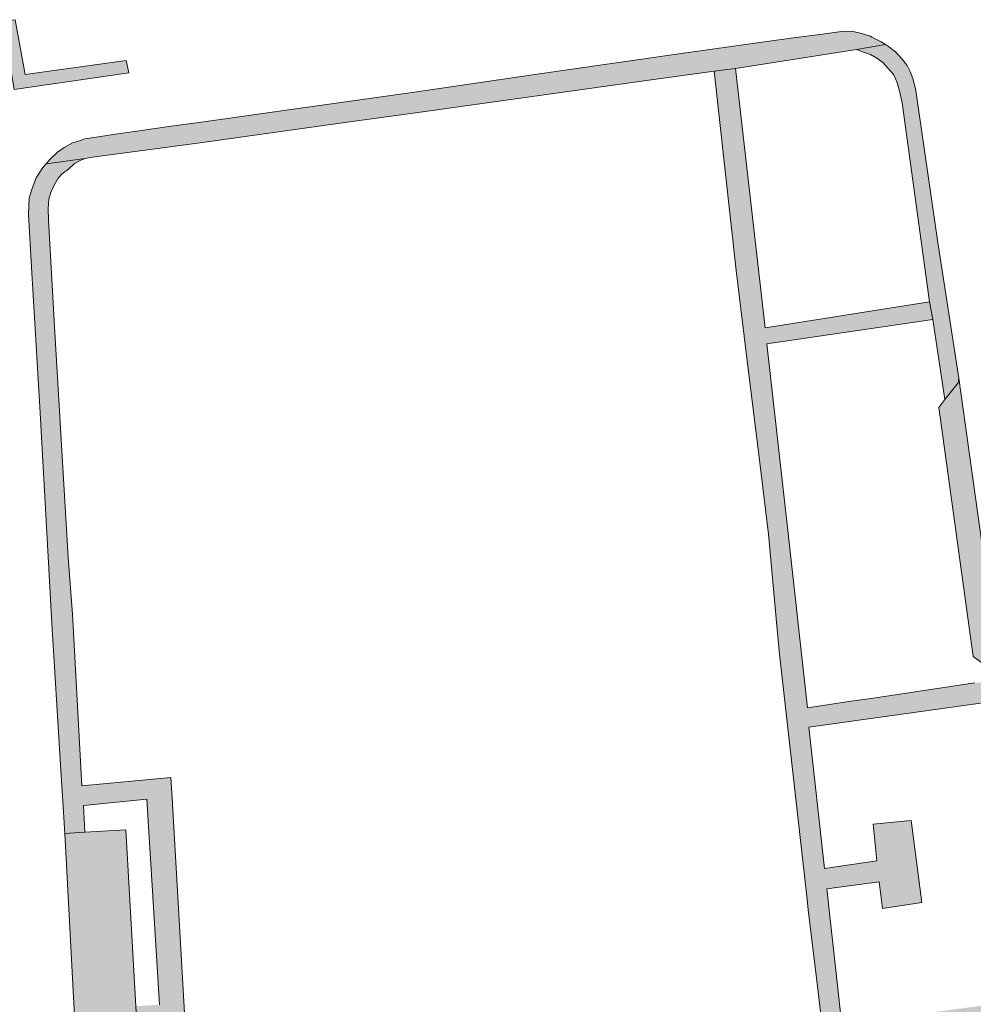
# Model space of a CAD drawing. Extents: x 97094 to 109644, y 463509 to 471969.
# Tile 178 of 256: x 102949 to 103027, y 468577 to 468657. Entities that reach past the tile are written whole.
import ezdxf

# ---------------------------------------------------------------- set-up
doc = ezdxf.new("R2010")
doc.units = 0
doc.layers.add('109 Onkruidbestrijding elementen', color=6, linetype='Continuous', lineweight=20, true_color=0xff00ff)

msp = doc.modelspace()

# ---------------------------------------------------------------- hatches: boundary and pattern name
at = {"layer": '109 Onkruidbestrijding elementen', "true_color": 0xff00ff}
for points in [[(102923.14, 468656.487), (102922.024, 468656.273), (102922.373, 468652.898), (102922.495, 468652.641), (102922.706, 468652.489), (102923.138, 468652.485), (102924.864, 468652.658), (102935.827, 468654.32), (102947.998, 468656.029), (102948.711, 468651.781), (102958.036, 468653.127), (102957.811, 468654.143), (102949.605, 468653.003), (102948.777, 468657.461), (102923.519, 468653.964), (102923.14, 468656.487)], [(103019.673, 468655.43), (103019.304, 468655.647), (103018.566, 468656.05), (103018.433, 468656.122), (103017.524, 468656.396), (103016.859, 468656.531), (103016.078, 468656.51), (103014.689, 468656.297), (103014.537, 468656.274), (103011.956, 468655.943), (103003.032, 468654.707), (103000, 468654.268), (102991.112, 468652.982), (102981.317, 468651.558), (102970.297, 468649.995), (102964.327, 468649.164), (102961.31, 468648.76), (102958.889, 468648.393), (102956.943, 468648.135), (102955.371, 468647.893), (102954.468, 468647.749), (102953.849, 468647.538), (102953.447, 468647.419), (102952.781, 468647.06), (102952.223, 468646.668), (102951.628, 468646.099), (102951.299, 468645.714), (102954.492, 468646.159), (102955.095, 468646.261), (102963.841, 468647.431), (102975.43, 468649.046), (102982.188, 468649.988), (103000, 468652.471), (103005.705, 468653.266), (103007.444, 468653.497), (103017.309, 468655.035), (103019.673, 468655.43)], [(103019.673, 468655.43), (103017.309, 468655.035), (103017.953, 468654.796), (103018.433, 468654.638), (103018.949, 468654.319), (103019.444, 468653.982), (103019.873, 468653.495), (103020.347, 468652.962), (103020.618, 468652.317), (103020.821, 468651.63), (103021.019, 468650.686), (103023.238, 468634.478), (103023.516, 468633.046), (103024.508, 468626.508), (103025.59, 468627.864), (103025.634, 468628.26), (103023.94, 468639.311), (103022.322, 468650.352), (103022.127, 468651.684), (103022.104, 468651.839), (103021.882, 468652.66), (103021.667, 468653.252), (103021.427, 468653.716), (103021.025, 468654.235), (103020.493, 468654.829), (103019.912, 468655.29), (103019.673, 468655.43)], [(103035.125, 468552.069), (103036.182, 468545.64), (103036.217, 468545.395), (103036.511, 468543.347), (103021.178, 468539.149), (103020.904, 468539.341), (103020.687, 468539.621), (103018.904, 468553.285), (103016.302, 468573.728), (103016.412, 468574.028), (103016.674, 468574.235), (103017.109, 468574.39), (103020.361, 468574.832), (103032.985, 468576.547), (103032.8, 468577.838), (103016.124, 468575.574), (103014.9, 468586.653), (103019.16, 468587.203), (103019.432, 468585.052), (103022.64, 468585.528), (103021.751, 468592.219), (103018.655, 468591.899), (103018.954, 468588.926), (103014.686, 468588.302), (103013.417, 468599.807), (103029.366, 468602.051), (103029.087, 468603.681), (103027.183, 468603.447), (103026.955, 468603.419), (103018.852, 468602.219), (103016.87, 468601.926), (103013.323, 468601.401), (103011.631, 468616.566), (103011.253, 468619.948), (103010.015, 468631.044), (103023.516, 468633.046), (103023.238, 468634.478), (103009.868, 468632.353), (103007.444, 468653.497), (103005.705, 468653.266), (103007.513, 468637.035), (103008.412, 468629.652), (103009.423, 468621.342), (103010.149, 468615.537), (103010.843, 468607.778), (103011.023, 468605.772), (103013.283, 468585.766), (103013.379, 468584.92), (103014.191, 468578.247), (103015.801, 468564.266), (103016.562, 468557.661), (103019.107, 468539.14), (103019.438, 468536.726), (103022.125, 468537.194), (103035.627, 468540.786), (103036.542, 468541.013), (103038.178, 468541.42), (103037.328, 468547.042), (103036.642, 468551.118), (103035.125, 468552.069)], [(102961.462, 468595.718), (102954.223, 468595.027), (102953.461, 468609.014), (102953.11, 468613.627), (102952.015, 468631.97), (102951.49, 468641.129), (102951.458, 468642.064), (102951.523, 468642.837), (102951.685, 468643.37), (102951.94, 468643.914), (102952.292, 468644.545), (102952.617, 468644.906), (102953.123, 468645.288), (102953.609, 468645.755), (102954.074, 468645.989), (102954.492, 468646.159), (102951.299, 468645.714), (102951.046, 468645.417), (102950.5, 468644.568), (102950.185, 468643.791), (102949.933, 468642.947), (102949.892, 468642.31), (102949.881, 468641.578), (102950.122, 468637.288), (102950.786, 468625.898), (102951.411, 468614.701), (102951.772, 468608.258), (102952.462, 468597.184), (102952.831, 468591.156), (102954.463, 468591.256), (102954.341, 468593.444), (102959.511, 468593.952), (102960.531, 468577.204), (102958.615, 468577.08), (102958.618, 468577.026), (102958.691, 468575.762), (102958.691, 468575.76), (102960.604, 468575.864), (102961.222, 468565.408), (102959.321, 468565.301), (102959.323, 468565.271), (102959.334, 468564.866), (102959.44, 468561.109), (102959.124, 468561.027), (102954.442, 468560.443), (102954.395, 468560.437), (102950.724, 468559.952), (102949.553, 468559.791), (102949.022, 468559.685), (102948.507, 468559.499), (102948.081, 468559.336), (102947.289, 468558.86), (102946.535, 468558.254), (102946.021, 468557.697), (102945.294, 468556.782), (102944.917, 468555.962), (102944.666, 468554.879), (102944.632, 468554.143), (102944.674, 468553.07), (102944.742, 468552.105), (102945.736, 468545.021), (102947.584, 468532.322), (102950.047, 468515.239), (102950.37, 468513.113), (102952.045, 468512.967), (102950.142, 468528.014), (102949.595, 468530.451), (102946.39, 468552.285), (102946.262, 468554.157), (102946.305, 468554.848), (102946.49, 468555.365), (102946.902, 468556.043), (102947.466, 468556.747), (102948.09, 468557.329), (102948.637, 468557.685), (102949.329, 468558.032), (102949.988, 468558.258), (102950.739, 468558.367), (102951.486, 468558.456), (102954.474, 468558.818), (102961.64, 468559.752), (102962.151, 468555.438), (102962.844, 468549.392), (102963.667, 468541.189), (102964.789, 468530.634), (102966.933, 468530.786), (102965.304, 468543.855), (102963.488, 468560.649), (102963.2, 468565.614), (102961.56, 468594.024), (102961.462, 468595.718)], [(103024.508, 468626.508), (103024.003, 468625.875), (103026.82, 468605.578), (103029.042, 468603.941), (103025.634, 468628.26), (103025.59, 468627.864), (103024.508, 468626.508)], [(102958.615, 468577.08), (102957.784, 468591.459), (102954.463, 468591.256), (102952.831, 468591.156), (102954.229, 468564.498), (102959.334, 468564.866), (102959.323, 468565.271), (102959.321, 468565.301), (102958.691, 468575.76), (102958.691, 468575.762), (102958.618, 468577.026), (102958.615, 468577.08)]]:
    msp.add_hatch(color=6, dxfattribs=at).paths.add_polyline_path(points)

# ---------------------------------------------------------------- linework, layer by layer
at = {"layer": '109 Onkruidbestrijding elementen', "color": 3, "true_color": 0x00ff00}
for points in [[(102923.14, 468656.487), (102922.024, 468656.273), (102922.373, 468652.898), (102922.495, 468652.641), (102922.706, 468652.489), (102923.138, 468652.485), (102924.864, 468652.658), (102935.827, 468654.32), (102947.998, 468656.029), (102948.711, 468651.781), (102958.036, 468653.127), (102957.811, 468654.143), (102949.605, 468653.003), (102948.777, 468657.461), (102923.519, 468653.964), (102923.14, 468656.487)], [(103019.673, 468655.43), (103019.304, 468655.647), (103018.566, 468656.05), (103018.433, 468656.122), (103017.524, 468656.396), (103016.859, 468656.531), (103016.078, 468656.51), (103014.689, 468656.297), (103014.537, 468656.274), (103011.956, 468655.943), (103003.032, 468654.707), (103000, 468654.268), (102991.112, 468652.982), (102981.317, 468651.558), (102970.297, 468649.995), (102964.327, 468649.164), (102961.31, 468648.76), (102958.889, 468648.393), (102956.943, 468648.135), (102955.371, 468647.893), (102954.468, 468647.749), (102953.849, 468647.538), (102953.447, 468647.419), (102952.781, 468647.06), (102952.223, 468646.668), (102951.628, 468646.099), (102951.299, 468645.714), (102954.492, 468646.159), (102955.095, 468646.261), (102963.841, 468647.431), (102975.43, 468649.046), (102982.188, 468649.988), (103000, 468652.471), (103005.705, 468653.266), (103007.444, 468653.497), (103017.309, 468655.035), (103019.673, 468655.43)], [(103019.673, 468655.43), (103017.309, 468655.035), (103017.953, 468654.796), (103018.433, 468654.638), (103018.949, 468654.319), (103019.444, 468653.982), (103019.873, 468653.495), (103020.347, 468652.962), (103020.618, 468652.317), (103020.821, 468651.63), (103021.019, 468650.686), (103023.238, 468634.478), (103023.516, 468633.046), (103024.508, 468626.508), (103025.59, 468627.864), (103025.634, 468628.26), (103023.94, 468639.311), (103022.322, 468650.352), (103022.127, 468651.684), (103022.104, 468651.839), (103021.882, 468652.66), (103021.667, 468653.252), (103021.427, 468653.716), (103021.025, 468654.235), (103020.493, 468654.829), (103019.912, 468655.29), (103019.673, 468655.43)], [(103024.508, 468626.508), (103024.003, 468625.875), (103026.82, 468605.578), (103029.042, 468603.941), (103025.634, 468628.26), (103025.59, 468627.864), (103024.508, 468626.508)], [(102958.615, 468577.08), (102957.784, 468591.459), (102954.463, 468591.256), (102952.831, 468591.156), (102954.229, 468564.498), (102959.334, 468564.866), (102959.323, 468565.271), (102959.321, 468565.301), (102958.691, 468575.76), (102958.691, 468575.762), (102958.618, 468577.026), (102958.615, 468577.08)]]:
    msp.add_lwpolyline(points, close=True, dxfattribs=at)
for points in [[(103026.955, 468603.419), (103018.852, 468602.219), (103016.87, 468601.926), (103013.323, 468601.401), (103011.631, 468616.566), (103011.253, 468619.948), (103010.015, 468631.044), (103023.516, 468633.046), (103023.238, 468634.478), (103009.868, 468632.353), (103007.444, 468653.497), (103005.705, 468653.266), (103007.513, 468637.035), (103008.412, 468629.652), (103009.423, 468621.342), (103010.149, 468615.537), (103010.843, 468607.778), (103011.023, 468605.772), (103013.283, 468585.766), (103013.379, 468584.92), (103014.191, 468578.247), (103015.801, 468564.266)], [(102963.2, 468565.614), (102961.56, 468594.024), (102961.462, 468595.718), (102961.462, 468595.718), (102954.223, 468595.027), (102953.461, 468609.014), (102953.11, 468613.627), (102952.015, 468631.97), (102951.49, 468641.129), (102951.458, 468642.064), (102951.523, 468642.837), (102951.685, 468643.37), (102951.94, 468643.914), (102952.292, 468644.545), (102952.617, 468644.906), (102953.123, 468645.288), (102953.609, 468645.755), (102954.074, 468645.989), (102954.492, 468646.159), (102951.299, 468645.714), (102951.046, 468645.417), (102950.5, 468644.568), (102950.185, 468643.791), (102949.933, 468642.947), (102949.892, 468642.31), (102949.881, 468641.578), (102950.122, 468637.288), (102950.786, 468625.898), (102951.411, 468614.701), (102951.772, 468608.258), (102952.462, 468597.184), (102952.831, 468591.156), (102954.463, 468591.256), (102954.341, 468593.444), (102959.511, 468593.952), (102960.531, 468577.204)], [(103016.124, 468575.574), (103014.9, 468586.653), (103019.16, 468587.203), (103019.432, 468585.052), (103022.64, 468585.528), (103021.751, 468592.219), (103018.655, 468591.899), (103018.954, 468588.926), (103014.686, 468588.302), (103013.417, 468599.807), (103029.366, 468602.051)]]:
    msp.add_lwpolyline(points, dxfattribs=at)

doc.saveas('drawing.dxf')
